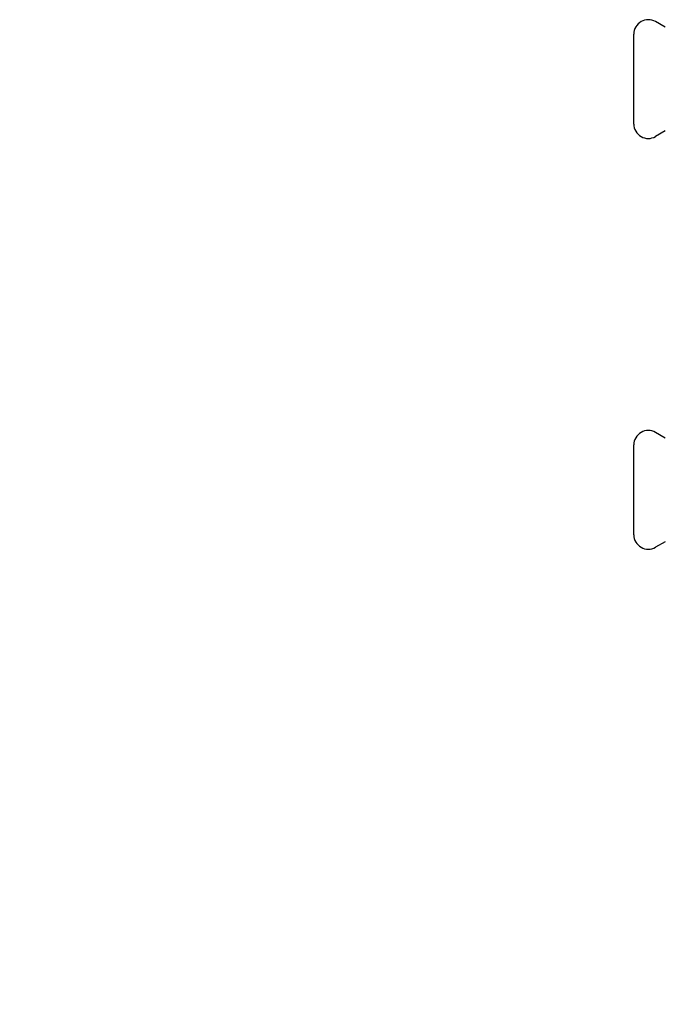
# Model space of a CAD drawing. Header units: millimetres. Extents: x 70 to 3755, y 51 to 363.
# Tile 1 of 5: x 70 to 271, y 51 to 358. Entities that reach past the tile are written whole.
import ezdxf

# ---------------------------------------------------------------- set-up
doc = ezdxf.new("R2010")
doc.units = ezdxf.units.MM
doc.layers.add('DETAIL', color=2, linetype='Continuous')
doc.layers.add('TEXT', color=7, linetype='Continuous')
doc.styles.add('fastrack', font='ARIAL.TTF')

msp = doc.modelspace()

# ---------------------------------------------------------------- linework, layer by layer
at = {"layer": 'DETAIL'}
for p, q in [((271.09, 355.54), (268.04, 357.3)), ((261.29, 325.41), (261.29, 353.41)), ((271.09, 323.27), (268.04, 321.51)), ((271.09, 227.6), (268.04, 229.36)), ((261.29, 197.47), (261.29, 225.47)), ((271.09, 195.33), (268.04, 193.57))]:
    msp.add_line(p, q, dxfattribs=at)
for centre, start, end in [((265.79, 353.41), 60, 180), ((265.79, 325.41), 180, 300), ((265.79, 225.47), 60, 180), ((265.79, 197.47), 180, 300)]:
    msp.add_arc(centre, 4.5, start, end, dxfattribs=at)

# ---------------------------------------------------------------- texts
at = {"layer": 'TEXT', "insert": (68.02, 146.37), "char_height": 15, "width": 610.7018, "attachment_point": 1, "style": 'fastrack'}
msp.add_mtext('\\pi237.57;HATTERSLEY\\P\\pi212.95;DZR BALL VALVES\\P\\pi205.7;Fig_100TH-PF-28MM', dxfattribs=at)

doc.saveas('drawing.dxf')
